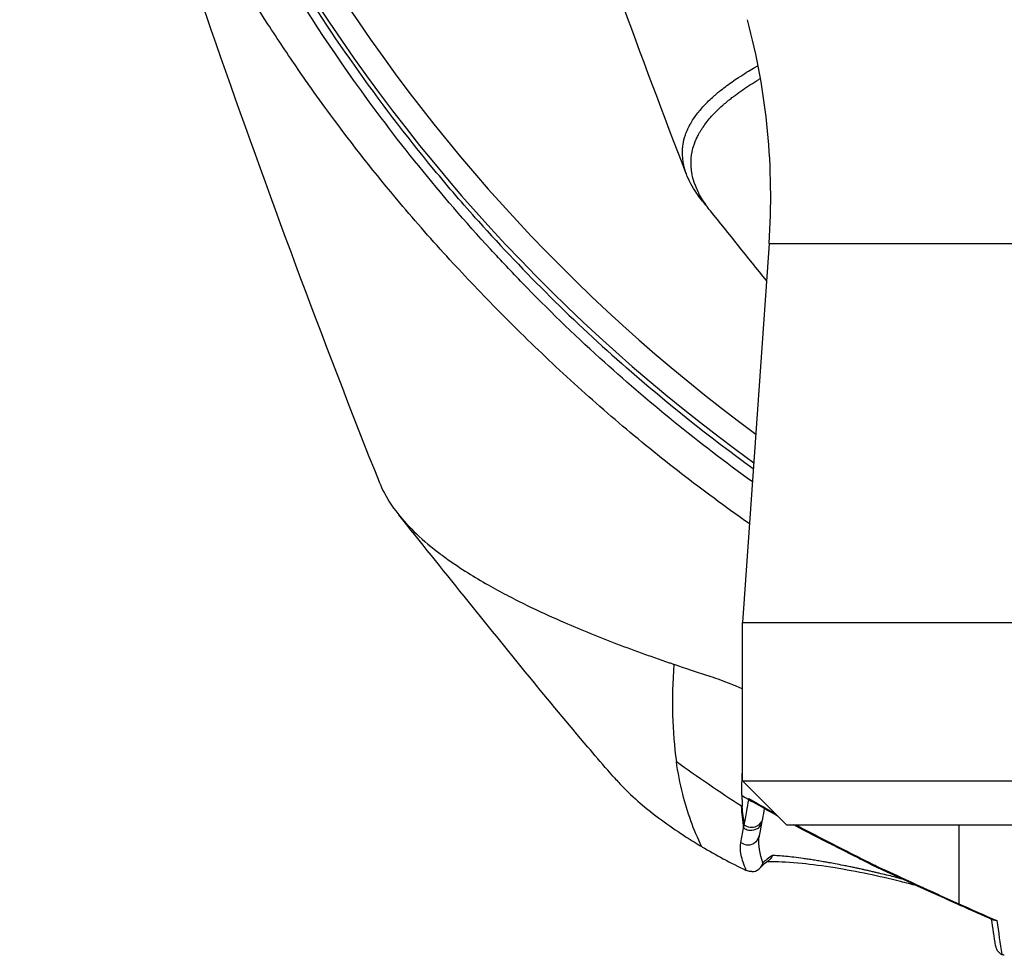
# Model space of a CAD drawing. Header units: millimetres. Extents: x 0 to 4378, y 0 to 2376.
# Tile 83 of 229: x 739 to 782, y 1914 to 1956. Entities that reach past the tile are written whole.
import ezdxf

# ---------------------------------------------------------------- set-up
doc = ezdxf.new("R2010")
doc.units = ezdxf.units.MM
doc.header["$LTSCALE"] = 0.2

# ---------------------------------------------------------------- blocks, each defined once
blk = doc.blocks.new('A$C9f5df81e')
for p, q in [((-46.309, -233.004), (-46.309, -233.004)), ((-43.834, -239.456), (-45, -256.134)), ((-43.834, -239.456), (-10.826, -239.456)), ((-45, -256.134), (45, -256.134)), ((-45, -263.114), (-45, -256.134)), ((-45, -263.114), (45, -263.114)), ((-43.064, -265.05), (-45, -263.114)), ((-45.028, -263.684), (-45.028, -263.684)), ((-44.717, -263.897), (-44.717, -263.897)), ((-45.013, -264.237), (-45.048, -264.215)), ((-44.748, -264.07), (-44.748, -264.07)), ((-44.033, -264.285), (-44.034, -264.285)), ((-44.145, -264.901), (-44.145, -264.902)), ((-43.064, -265.05), (43.064, -265.05)), ((-35.481, -265.05), (-35.481, -268.521)), ((-35.481, -268.307), (-35.481, -268.307))]:
    blk.add_line(p, q)
for centre, radius, start, end in [((0, -187.5), 76, 140.92448, 234.15202), ((0, -187.5), 74.928, 141.9451, 233.64149), ((-73.761, -237.364), 30, 356, 15)]:
    blk.add_arc(centre, radius, start, end)
for centre, major_axis, ratio, start_param, end_param in [((-46.011, -222.466), (-9.94, 30.198), 0.127216, 1.89198, 1.891985), ((40.722, -148.366), (95.326, 92.283), 0.756233, 3.111982, 3.203485), ((-18.899, -273.073), (-27.696, 10.859), 0.079341, 0.370508, 0.401818), ((-44.418, -263.564), (-0.492, 0.09), 0.961083, 1.082387, 1.405641), ((-42.55, -266.709), (-1.802, -0.623), 0.407558, 5.24784, 5.592267), ((-35, -267.684), (-0.409, -0.913), 0.345392, 6.000689, 6.283183), ((-29.232, -267.079), (-21.824, 8.866), 0.160613, 1.346199, 1.425089), ((-87.358, 1348.221), (57.943, -1633.548), 0.016643, 6.142221, 6.148918)]:
    blk.add_ellipse(centre, major_axis=major_axis, ratio=ratio, start_param=start_param, end_param=end_param)
for points, knots in [([(-44.696, -251.791), (-44.725, -251.771), (-44.755, -251.751), (-44.784, -251.73), (-45.777, -251.033), (-46.744, -250.319), (-47.688, -249.588), (-48.632, -248.857), (-49.553, -248.11), (-50.448, -247.348), (-51.342, -246.587), (-52.211, -245.813), (-53.058, -245.026), (-53.905, -244.24), (-54.729, -243.441), (-55.531, -242.633), (-55.586, -242.577), (-55.642, -242.521), (-55.697, -242.465), (-56.445, -241.707), (-57.175, -240.942), (-57.884, -240.17), (-58.644, -239.343), (-59.38, -238.505), (-60.092, -237.658), (-61.162, -236.388), (-62.179, -235.096), (-63.147, -233.783), (-63.469, -233.347), (-63.785, -232.908), (-64.096, -232.468), (-64.253, -232.245), (-64.408, -232.022), (-64.562, -231.799), (-65.021, -231.134), (-65.467, -230.465), (-65.9, -229.792), (-66.766, -228.446), (-67.582, -227.086), (-68.349, -225.712), (-69.116, -224.338), (-69.834, -222.949), (-70.506, -221.548), (-70.548, -221.461), (-70.589, -221.375), (-70.63, -221.289), (-72.367, -217.629), (-73.778, -213.898), (-74.888, -210.126), (-74.916, -210.033), (-74.943, -209.94), (-74.97, -209.847), (-75.245, -208.896), (-75.498, -207.944), (-75.724, -206.987), (-75.95, -206.03), (-76.148, -205.069), (-76.311, -204.109), (-76.637, -202.189), (-76.825, -200.272), (-76.831, -198.355), (-76.832, -198.273), (-76.832, -198.19), (-76.831, -198.108), (-76.822, -196.175), (-76.63, -194.245), (-76.304, -192.314), (-76.198, -191.686), (-76.077, -191.057), (-75.944, -190.428)], [0.05025635, 0.05025635, 0.05025635, 0.05025635, 0.05037911, 0.05037911, 0.05037911, 0.05457447, 0.05457447, 0.05457447, 0.05876984, 0.05876984, 0.05876984, 0.06296019, 0.06296019, 0.06296019, 0.06715055, 0.06715055, 0.06715055, 0.06744136, 0.06744136, 0.06744136, 0.07136939, 0.07136939, 0.07136939, 0.07557431, 0.07557431, 0.07557431, 0.08188174, 0.08188174, 0.08188174, 0.08397677, 0.08397677, 0.08397677, 0.08503546, 0.08503546, 0.08503546, 0.08818918, 0.08818918, 0.08818918, 0.09449662, 0.09449662, 0.09449662, 0.10080406, 0.10080406, 0.10080406, 0.10119206, 0.10119206, 0.10119206, 0.11764452, 0.11764452, 0.11764452, 0.11805025, 0.11805025, 0.11805025, 0.12219433, 0.12219433, 0.12219433, 0.1263384, 0.1263384, 0.1263384, 0.13462656, 0.13462656, 0.13462656, 0.13498239, 0.13498239, 0.13498239, 0.14333798, 0.14333798, 0.14333798, 0.1460582, 0.1460582, 0.1460582, 0.1460582]), ([(-44.567, -249.944), (-46.952, -248.225), (-49.19, -246.401), (-52.462, -243.424), (-53.598, -242.322), (-55.166, -240.707), (-55.636, -240.209), (-58.305, -237.306), (-60.312, -234.813), (-65.013, -228.194), (-67.425, -223.954), (-70.442, -217.306), (-71.369, -214.953), (-72.53, -211.525), (-72.864, -210.465), (-73.393, -208.644), (-73.601, -207.883), (-73.876, -206.816), (-73.952, -206.511), (-74.094, -205.928), (-74.161, -205.649), (-74.225, -205.37)], [-7.112823, -7.112823, -7.112823, -7.112823, -6.07984, -6.07984, -5.495393, -5.495393, -5.239423, -5.239423, -4.019638, -4.019638, -2.082992, -2.082992, -1.043435, -1.043435, -0.581051, -0.581051, -0.251822, -0.251822, -0.120605, -0.120605, -0.000021, -0.000021, -0.000021, -0.000021]), ([(-60.961, -250.033), (-63.5, -243.665), (-65.912, -237.175), (-70.456, -224.132), (-72.643, -217.378), (-74.548, -211.25)], [0, 0, 0, 0, 2.136975, 2.136975, 4.277851, 4.277851, 4.277851, 4.277851]), ([(-56.628, -238.474), (-57.302, -237.722), (-57.956, -236.961), (-58.591, -236.192), (-61.07, -233.191), (-63.26, -230.071), (-65.179, -226.872), (-65.332, -226.617), (-65.483, -226.361), (-65.633, -226.105)], [0, 0, 0, 0, 0.191786, 0.191786, 0.191786, 0.940318, 0.940318, 0.940318, 1, 1, 1, 1]), ([(-46.81, -237.524), (-46.884, -237.432), (-46.954, -237.339), (-47.019, -237.246), (-47.217, -236.962), (-47.37, -236.676), (-47.475, -236.388), (-47.522, -236.26), (-47.56, -236.131), (-47.588, -236.002), (-47.595, -235.97), (-47.639, -235.812), (-47.647, -235.527), (-47.649, -235.461), (-47.649, -235.39), (-47.644, -235.311), (-47.641, -235.245), (-47.634, -235.173), (-47.622, -235.096), (-47.603, -234.967), (-47.57, -234.823), (-47.516, -234.666), (-47.503, -234.63), (-47.489, -234.593), (-47.475, -234.556), (-47.461, -234.522), (-47.447, -234.487), (-47.431, -234.452), (-47.416, -234.417), (-47.399, -234.381), (-47.381, -234.345), (-47.364, -234.31), (-47.345, -234.274), (-47.326, -234.238), (-47.318, -234.224), (-47.311, -234.21), (-47.303, -234.196), (-47.291, -234.174), (-47.278, -234.153), (-47.266, -234.131), (-47.245, -234.095), (-47.223, -234.06), (-47.2, -234.025), (-47.154, -233.952), (-47.106, -233.881), (-47.055, -233.812), (-47.001, -233.739), (-46.946, -233.669), (-46.889, -233.6), (-46.829, -233.527), (-46.767, -233.457), (-46.703, -233.389), (-46.635, -233.316), (-46.566, -233.246), (-46.496, -233.178), (-46.421, -233.105), (-46.345, -233.036), (-46.269, -232.968), (-46.229, -232.933), (-46.189, -232.898), (-46.149, -232.864), (-46.107, -232.829), (-46.065, -232.794), (-46.023, -232.76), (-45.934, -232.687), (-45.845, -232.618), (-45.757, -232.552), (-45.661, -232.479), (-45.566, -232.41), (-45.473, -232.345), (-45.37, -232.272), (-45.269, -232.204), (-45.172, -232.14), (-44.924, -231.977), (-44.702, -231.842), (-44.517, -231.734), (-44.48, -231.712), (-44.444, -231.691), (-44.41, -231.672), (-44.377, -231.653), (-44.346, -231.635), (-44.316, -231.618)], [0.2611024, 0.2611024, 0.2611024, 0.2611024, 0.2722194, 0.2722194, 0.2722194, 0.3061939, 0.3061939, 0.3061939, 0.3214286, 0.3214286, 0.3214286, 0.3561007, 0.3561007, 0.3561007, 0.3640242, 0.3640242, 0.3640242, 0.3707908, 0.3707908, 0.3707908, 0.3822485, 0.3822485, 0.3822485, 0.384892, 0.384892, 0.384892, 0.3872793, 0.3872793, 0.3872793, 0.389664, 0.389664, 0.389664, 0.3919728, 0.3919728, 0.3919728, 0.3928571, 0.3928571, 0.3928571, 0.3950633, 0.3950633, 0.3950633, 0.39875, 0.39875, 0.39875, 0.4063746, 0.4063746, 0.4063746, 0.4143757, 0.4143757, 0.4143757, 0.4228152, 0.4228152, 0.4228152, 0.4317742, 0.4317742, 0.4317742, 0.4413625, 0.4413625, 0.4413625, 0.4464286, 0.4464286, 0.4464286, 0.4493381, 0.4493381, 0.4493381, 0.4554945, 0.4554945, 0.4554945, 0.4622248, 0.4622248, 0.4622248, 0.4697277, 0.4697277, 0.4697277, 0.4888334, 0.4888334, 0.4888334, 0.492689, 0.492689, 0.492689, 0.4964029, 0.4964029, 0.4964029, 0.4964029]), ([(-46.417, -238.013), (-46.549, -237.848), (-46.641, -237.715), (-46.706, -237.615), (-46.849, -237.396), (-46.947, -237.206), (-47.017, -237.046), (-47.2, -236.628), (-47.218, -236.413), (-47.22, -236.405), (-47.259, -236.205), (-47.275, -236.004), (-47.268, -235.804), (-47.265, -235.734), (-47.26, -235.664), (-47.251, -235.595), (-47.247, -235.56), (-47.242, -235.526), (-47.236, -235.494), (-47.217, -235.379), (-47.191, -235.276), (-47.163, -235.183), (-47.111, -235.014), (-47.053, -234.882), (-47.005, -234.783), (-46.991, -234.753), (-46.975, -234.723), (-46.959, -234.692), (-46.937, -234.649), (-46.913, -234.606), (-46.889, -234.564), (-46.866, -234.524), (-46.842, -234.485), (-46.817, -234.445), (-46.792, -234.406), (-46.766, -234.365), (-46.738, -234.325), (-46.685, -234.247), (-46.626, -234.167), (-46.563, -234.087), (-46.501, -234.009), (-46.434, -233.93), (-46.362, -233.85), (-46.292, -233.772), (-46.217, -233.694), (-46.137, -233.615), (-46.058, -233.537), (-45.975, -233.459), (-45.886, -233.38), (-45.85, -233.348), (-45.814, -233.316), (-45.776, -233.284), (-45.76, -233.27), (-45.707, -233.224), (-45.612, -233.147), (-45.571, -233.114), (-45.523, -233.076), (-45.465, -233.031), (-45.42, -232.996), (-45.37, -232.958), (-45.314, -232.916), (-45.223, -232.848), (-45.117, -232.771), (-44.993, -232.685), (-44.892, -232.615), (-44.778, -232.539), (-44.651, -232.457), (-44.541, -232.386), (-44.421, -232.31), (-44.289, -232.23), (-44.263, -232.215), (-44.238, -232.199), (-44.211, -232.184)], [-0.7598154, -0.7598154, -0.7598154, -0.7598154, -0.7397959, -0.7397959, -0.7397959, -0.7270957, -0.7270957, -0.7270957, -0.6938776, -0.6938776, -0.6938776, -0.6711853, -0.6711853, -0.6711853, -0.6632653, -0.6632653, -0.6632653, -0.660435, -0.660435, -0.660435, -0.6505867, -0.6505867, -0.6505867, -0.6326531, -0.6326531, -0.6326531, -0.6289844, -0.6289844, -0.6289844, -0.6238469, -0.6238469, -0.6238469, -0.6187644, -0.6187644, -0.6187644, -0.613735, -0.613735, -0.613735, -0.6038292, -0.6038292, -0.6038292, -0.5941176, -0.5941176, -0.5941176, -0.5845891, -0.5845891, -0.5845891, -0.5752338, -0.5752338, -0.5752338, -0.5714286, -0.5714286, -0.5714286, -0.5537049, -0.5537049, -0.5537049, -0.546114, -0.546114, -0.546114, -0.5401196, -0.5401196, -0.5401196, -0.5304683, -0.5304683, -0.5304683, -0.5225505, -0.5225505, -0.5225505, -0.515673, -0.515673, -0.515673, -0.5143503, -0.5143503, -0.5143503, -0.5143503]), ([(-60.961, -250.032), (-60.939, -250.087), (-60.917, -250.139), (-60.74, -250.538), (-60.533, -250.883), (-59.818, -251.831), (-59.201, -252.43), (-58.302, -253.125), (-58.154, -253.235), (-57.715, -253.549), (-57.411, -253.752), (-56.809, -254.131), (-56.512, -254.308), (-56.069, -254.561), (-55.931, -254.638), (-55.539, -254.852), (-55.269, -254.993), (-54.742, -255.261), (-54.491, -255.385), (-53.789, -255.722), (-53.324, -255.932), (-52.114, -256.457), (-51.341, -256.772), (-50.143, -257.227), (-49.733, -257.379), (-49.103, -257.604), (-48.891, -257.679), (-48.569, -257.791), (-48.461, -257.829), (-48.298, -257.885), (-48.244, -257.903), (-48.162, -257.931), (-48.135, -257.94), (-48.07, -257.963), (-48.04, -257.973), (-48.026, -257.978)], [1.4992508, 1.4992508, 1.4992508, 1.4992508, 1.5065268, 1.5065268, 1.5566019, 1.5566019, 1.6445385, 1.6445385, 1.6611233, 1.6611233, 1.6922594, 1.6922594, 1.7193307, 1.7193307, 1.731162, 1.731162, 1.7528779, 1.7528779, 1.7715473, 1.7715473, 1.8044345, 1.8044345, 1.8538165, 1.8538165, 1.8787746, 1.8787746, 1.8912533, 1.8912533, 1.8974931, 1.8974931, 1.9006132, 1.9006132, 1.9021733, 1.9021733, 1.9043535, 1.9043535, 1.9043535, 1.9043535]), ([(-50.634, -262.983), (-50.735, -262.869), (-50.835, -262.755), (-51.227, -262.305), (-51.521, -261.964), (-52.68, -260.604), (-53.534, -259.57), (-56.308, -256.174), (-58.218, -253.788), (-60.143, -251.394)], [0, 0, 0, 0, 0.047001, 0.047001, 0.187971, 0.187971, 0.610906, 0.610906, 1.564628, 1.564628, 1.564628, 1.564628]), ([(-48.026, -257.978), (-47.828, -258.045), (-47.299, -258.227), (-46.393, -258.518), (-46.133, -258.602), (-45.838, -258.71), (-45.509, -258.843), (-45.353, -258.906), (-45.183, -258.977), (-45, -259.056)], [-1, -1, -1, -1, -0.5, -0.5, -0.5, -0.25, -0.25, -0.25, -0.1097002, -0.1097002, -0.1097002, -0.1097002]), ([(-46.791, -266.008), (-47.161, -265.264), (-47.434, -264.489), (-47.634, -263.691), (-47.752, -263.218), (-47.844, -262.738), (-47.915, -262.251)], [-1, -1, -1, -1, -0.372062, -0.372062, -0.372062, 0, 0, 0, 0]), ([(-45.028, -263.747), (-45.028, -263.73), (-45.028, -263.713), (-45.028, -263.696), (-45.029, -263.594), (-45.029, -263.492), (-45.028, -263.407), (-45.028, -263.322), (-45.026, -263.254), (-45.025, -263.179), (-45.024, -263.142), (-45.023, -263.102), (-45.022, -263.063), (-45.02, -263.025), (-45.019, -262.987), (-45.018, -262.948), (-45.016, -262.91), (-45.015, -262.872), (-45.013, -262.833), (-45.011, -262.776), (-45.008, -262.718), (-45.005, -262.66), (-45.003, -262.632), (-45.002, -262.603), (-45, -262.574)], [-1, -1, -1, -1, -0.9905681, -0.9905681, -0.9905681, -0.9342354, -0.9342354, -0.9342354, -0.8779027, -0.8779027, -0.8779027, -0.8497363, -0.8497363, -0.8497363, -0.8215699, -0.8215699, -0.8215699, -0.7934036, -0.7934036, -0.7934036, -0.7512399, -0.7512399, -0.7512399, -0.7303946, -0.7303946, -0.7303946, -0.7303946]), ([(-50.634, -262.983), (-50.511, -263.123), (-50.387, -263.254), (-50.266, -263.378), (-49.96, -263.69), (-49.668, -263.953), (-49.414, -264.169), (-48.786, -264.701), (-48.122, -265.172), (-47.478, -265.584), (-47.246, -265.733), (-47.017, -265.874), (-46.791, -266.007)], [-0.1055444, -0.1055444, -0.1055444, -0.1055444, -0.0933033, -0.0933033, -0.0933033, -0.0625, -0.0625, -0.0625, -0.0165509, -0.0165509, -0.0165509, -0.000016, -0.000016, -0.000016, -0.000016]), ([(-45.028, -263.747), (-45.027, -263.861), (-45.024, -263.959), (-45.021, -264.041), (-45.019, -264.107), (-45.016, -264.173), (-45.013, -264.237)], [-1, -1, -1, -1, -0.4, -0.4, -0.4, -0.0000001, -0.0000001, -0.0000001, -0.0000001]), ([(-44.924, -265.056), (-44.889, -264.883), (-44.853, -264.676), (-44.811, -264.435), (-44.785, -264.29), (-44.758, -264.125), (-44.726, -263.939)], [0, 0, 0, 0, 0.5714286, 0.5714286, 0.5714286, 0.9999999, 0.9999999, 0.9999999, 0.9999999]), ([(-44.717, -263.889), (-44.716, -263.89), (-44.716, -263.89), (-44.716, -263.89), (-44.716, -263.89), (-44.714, -263.892), (-44.707, -263.901), (-44.685, -263.926), (-44.672, -263.939), (-44.635, -263.975), (-44.61, -263.995), (-44.585, -264.015)], [-0.02607453, -0.02607453, -0.02607453, -0.02607453, -0.02588318, -0.02588318, -0.02566998, -0.02566998, -0.02001131, -0.02001131, -0.01284706, -0.01284706, 0, 0, 0, 0]), ([(-44.717, -263.889), (-44.451, -264.046), (-44.161, -264.213), (-43.851, -264.389), (-43.774, -264.432), (-43.679, -264.486), (-43.564, -264.551)], [0, 0, 0, 0, 0.25, 0.25, 0.25, 0.3539549, 0.3539549, 0.3539549, 0.3539549]), ([(-44.145, -264.902), (-44.176, -265.074), (-44.301, -265.201), (-44.425, -265.256), (-44.66, -265.361), (-44.848, -265.26), (-44.92, -265.211), (-44.933, -265.203), (-44.943, -265.195), (-44.951, -265.189)], [-0.9618459, -0.9618459, -0.9618459, -0.9618459, -0.6647042, -0.6647042, -0.6647042, -0.0981164, -0.0981164, -0.0981164, 0, 0, 0, 0]), ([(-44.121, -264.77), (-44.15, -264.921), (-44.256, -265.057), (-44.4, -265.121), (-44.567, -265.196), (-44.779, -265.169), (-44.924, -265.056)], [0.067375, 0.067375, 0.067375, 0.067375, 0.4978835, 0.4978835, 0.4978835, 1, 1, 1, 1]), ([(-44.951, -265.189), (-44.951, -265.189), (-44.947, -265.167), (-44.938, -265.122), (-44.932, -265.087), (-44.927, -265.065), (-44.924, -265.056)], [-0.9999992, -0.9999992, -0.9999992, -0.9999992, -0.5, -0.5, -0.5, -0.0000001, -0.0000001, -0.0000001, -0.0000001]), ([(-45.073, -265.819), (-44.93, -265.932), (-44.721, -265.96), (-44.554, -265.888), (-44.41, -265.826), (-44.303, -265.692), (-44.27, -265.541)], [0, 0, 0, 0, 0.4968856, 0.4968856, 0.4968856, 0.9238473, 0.9238473, 0.9238473, 0.9238473]), ([(-46.791, -266.008), (-46.49, -266.187), (-46.177, -266.365), (-45.526, -266.714), (-45.188, -266.886), (-44.838, -267.054)], [-0.4021179, -0.4021179, -0.4021179, -0.4021179, -0.2010493, -0.2010493, -0.000001, -0.000001, -0.000001, -0.000001]), ([(-44.838, -267.054), (-44.948, -266.8), (-45.02, -266.576), (-45.058, -266.384), (-45.101, -266.167), (-45.106, -265.978), (-45.073, -265.819)], [0, 0, 0, 0, 0.5, 0.5, 0.5, 1, 1, 1, 1]), ([(-41.126, -265.842), (-41.123, -265.847), (-41.121, -265.852), (-41.118, -265.857), (-41.095, -265.895), (-41.069, -265.918), (-41.044, -265.93)], [0.0000665, 0.0000665, 0.0000665, 0.0000665, 0.0601128, 0.0601128, 0.0601128, 0.56343, 0.56343, 0.56343, 0.56343]), ([(-41.126, -265.842), (-40.804, -266.006), (-40.479, -266.171), (-40.154, -266.336), (-39.991, -266.418), (-39.827, -266.501), (-39.663, -266.584), (-39.622, -266.604), (-39.54, -266.646), (-39.416, -266.708), (-39.313, -266.76), (-39.231, -266.8), (-39.17, -266.829)], [0, 0, 0, 0, 0.5, 0.5, 0.5, 0.75, 0.75, 0.75, 0.875, 0.875, 0.875, 1, 1, 1, 1]), ([(-37.964, -267.435), (-37.972, -267.433), (-38.036, -267.416), (-38.156, -267.385), (-38.38, -267.327), (-38.66, -267.257), (-38.936, -267.19), (-39.155, -267.138), (-39.318, -267.1), (-39.453, -267.069), (-39.559, -267.045), (-39.623, -267.03), (-39.673, -267.019), (-39.733, -267.006), (-39.829, -266.985), (-39.968, -266.955), (-40.139, -266.919), (-40.34, -266.877), (-40.609, -266.824), (-40.9, -266.768), (-41.144, -266.723), (-41.296, -266.696), (-41.402, -266.677), (-41.515, -266.658), (-41.681, -266.63), (-41.882, -266.597), (-42.113, -266.561), (-42.406, -266.518), (-42.744, -266.473), (-43.106, -266.433), (-43.423, -266.407), (-43.604, -266.398), (-43.687, -266.395)], [0.8731347, 0.8731347, 0.8731347, 0.8731347, 0.8756192, 0.8930105, 0.9104198, 0.9452952, 0.9802552, 0.9977649, 1.0152878, 1.0328195, 1.0415874, 1.0503553, 1.0538895, 1.058386, 1.070263, 1.0859839, 1.1055516, 1.1289775, 1.1562832, 1.2015028, 1.2368353, 1.2507677, 1.2621977, 1.2796811, 1.29716, 1.3321132, 1.3670805, 1.4020767, 1.4721729, 1.5424316, 1.6127956, 1.6831505, 1.6831505, 1.6831505, 1.6831505]), ([(-44.585, -267.105), (-44.612, -267.105), (-44.638, -267.103), (-44.687, -267.098), (-44.71, -267.094), (-44.773, -267.08), (-44.809, -267.068), (-44.838, -267.054)], [-0.03323474, -0.03323474, -0.03323474, -0.03323474, -0.02493702, -0.02493702, -0.016586, -0.016586, -0.00000027, -0.00000027, -0.00000027, -0.00000027]), ([(-44.585, -267.105), (-44.487, -267.106), (-44.373, -267.072), (-44.28, -266.997), (-44.237, -266.962), (-44.199, -266.919), (-44.169, -266.873), (-44.138, -266.825), (-44.115, -266.773), (-44.1, -266.721)], [-0.9999898, -0.9999898, -0.9999898, -0.9999898, -0.5, -0.5, -0.5, -0.25, -0.25, -0.25, 0, 0, 0, 0]), ([(-37.313, -267.734), (-37.555, -267.668), (-37.801, -267.603), (-38.52, -267.423), (-39.001, -267.313), (-39.975, -267.111), (-40.472, -267.02), (-41.462, -266.86), (-41.951, -266.797), (-42.905, -266.7), (-43.35, -266.676), (-43.783, -266.679), (-43.865, -266.681), (-43.94, -266.684)], [0.8074355, 0.8074355, 0.8074355, 0.8074355, 0.8830321, 0.8830321, 1.0300632, 1.0300632, 1.1957485, 1.1957485, 1.3895306, 1.3895306, 1.6277282, 1.6277282, 1.6878791, 1.6878791, 1.6878791, 1.6878791]), ([(-39.17, -266.829), (-38.311, -267.226), (-37.402, -267.648), (-36.537, -268.043), (-36.173, -268.209), (-35.818, -268.37), (-35.481, -268.521)], [0, 0, 0, 0, 0.7037836, 0.7037836, 0.7037836, 1, 1, 1, 1]), ([(-33.81, -269.259), (-33.81, -269.259), (-33.811, -269.259), (-33.851, -269.262), (-33.888, -269.259), (-33.93, -269.247), (-33.94, -269.244), (-33.95, -269.24)], [-0.05331463, -0.05331463, -0.05331463, -0.05331463, -0.05288999, -0.05288999, -0.02663491, -0.02663491, -0.01825075, -0.01825075, -0.01825075, -0.01825075]), ([(-33.858, -270.375), (-33.855, -270.399), (-33.849, -270.424), (-33.828, -270.493), (-33.808, -270.535), (-33.757, -270.613), (-33.726, -270.649), (-33.656, -270.709), (-33.617, -270.734), (-33.576, -270.753)], [-0.04963275, -0.04963275, -0.04963275, -0.04963275, -0.04204343, -0.04204343, -0.0278857, -0.0278857, -0.01375246, -0.01375246, -0.00000001, -0.00000001, -0.00000001, -0.00000001]), ([(-33.473, -270.791), (-33.489, -270.786), (-33.507, -270.781), (-33.542, -270.768), (-33.559, -270.762), (-33.576, -270.753)], [0.00000003, 0.00000003, 0.00000003, 0.00000003, 0.00636331, 0.00636331, 0.01211247, 0.01211247, 0.01211247, 0.01211247])]:
    blk.add_open_spline(points, degree=3, knots=knots)
for points in [[(-47.476, -236.388), (-51.495, -226.007), (-55.159, -215.195), (-58.309, -204.05)], [(-46.416, -238.013), (-46.547, -237.85), (-46.678, -237.687), (-46.81, -237.524)], [(-43.947, -241.077), (-44.767, -240.062), (-45.593, -239.038), (-46.416, -238.013)], [(-44.528, -249.377), (-46.487, -247.96), (-48.346, -246.474), (-50.105, -244.931)], [(-48.026, -257.978), (-48.138, -259.529), (-48.101, -260.954), (-47.915, -262.251)], [(-47.915, -262.251), (-46.986, -262.926), (-46.031, -263.581), (-45.048, -264.215)], [(-44.726, -263.939), (-44.722, -263.922), (-44.719, -263.906), (-44.717, -263.889)], [(-44.539, -264.045), (-44.558, -264.034), (-44.573, -264.023), (-44.585, -264.015)], [(-43.455, -264.659), (-43.824, -264.454), (-44.187, -264.247), (-44.538, -264.043)], [(-44.951, -265.189), (-44.991, -264.871), (-45.022, -264.547), (-45.048, -264.215)], [(-44.924, -265.056), (-44.962, -264.786), (-44.991, -264.513), (-45.013, -264.237)], [(-44.327, -264.117), (-44.327, -264.117), (-44.326, -264.117), (-44.326, -264.117)], [(-44.041, -264.329), (-44.068, -264.48), (-44.094, -264.627), (-44.12, -264.77)], [(-44.145, -264.902), (-44.187, -265.124), (-44.228, -265.336), (-44.269, -265.537)], [(-44.124, -264.79), (-44.131, -264.828), (-44.138, -264.865), (-44.145, -264.902)], [(-45.073, -265.819), (-45.032, -265.62), (-44.991, -265.41), (-44.951, -265.189)], [(-41.042, -265.934), (-41.613, -265.645), (-42.18, -265.351), (-42.74, -265.05)], [(-42.65, -265.05), (-42.294, -265.241), (-41.792, -265.505), (-41.126, -265.842)], [(-44.1, -266.721), (-44.235, -266.315), (-44.304, -265.936), (-44.279, -265.611)], [(-44.27, -265.542), (-44.274, -265.561), (-44.277, -265.585), (-44.279, -265.611)], [(-44.27, -265.541), (-44.27, -265.54), (-44.27, -265.538), (-44.269, -265.537)], [(-39.075, -266.925), (-39.739, -266.593), (-40.397, -266.261), (-41.044, -265.93)], [(-43.851, -266.62), (-44.008, -266.73), (-44.132, -266.839), (-44.217, -266.936)], [(-43.687, -266.395), (-43.735, -266.539), (-43.824, -266.601), (-43.851, -266.62)], [(-39.17, -266.829), (-39.145, -266.875), (-39.113, -266.905), (-39.078, -266.923)], [(-35.409, -268.596), (-36.662, -268.036), (-37.882, -267.476), (-39.076, -266.919)], [(-37.719, -267.5), (-37.72, -267.5), (-37.722, -267.5), (-37.724, -267.499)], [(-37.05, -267.808), (-37.052, -267.808), (-37.053, -267.807), (-37.054, -267.807)], [(-33.95, -269.24), (-34.443, -269.026), (-34.93, -268.811), (-35.409, -268.596)], [(-33.858, -270.375), (-33.917, -269.99), (-33.976, -269.599), (-34.036, -269.202)]]:
    blk.add_open_spline(points, degree=3)

msp = doc.modelspace()

# ---------------------------------------------------------------- block references
msp.add_blockref('A$C9f5df81e', (815.529, 2185.26))

doc.saveas('drawing.dxf')
